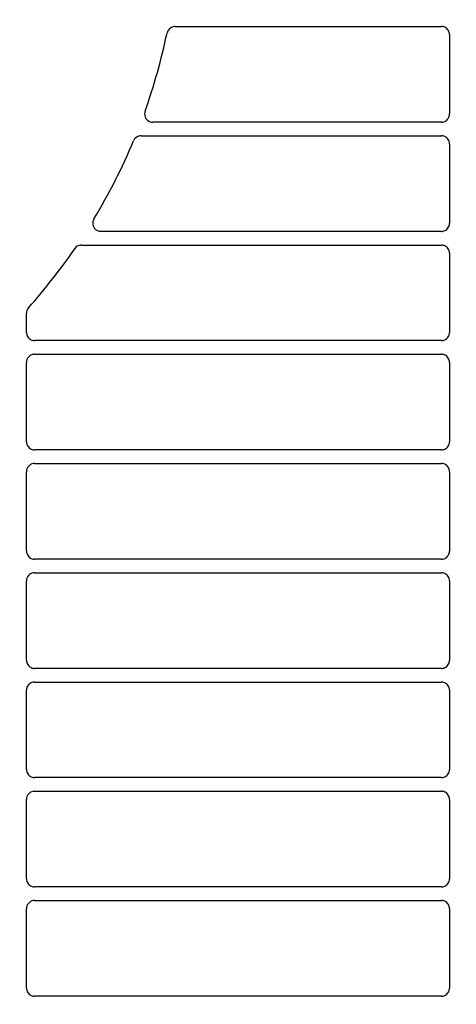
# Model space of a CAD drawing. Header units: millimetres. Extents: x -165365 to -33565, y 7406 to 103342.
# Tile 210 of 256: x -81397 to -81317, y 25180 to 25360. Entities that reach past the tile are written whole.
import ezdxf

# ---------------------------------------------------------------- set-up
doc = ezdxf.new("R2010")
doc.units = ezdxf.units.MM
doc.header["$MEASUREMENT"] = 0
doc.linetypes.add('ACAD_ISO03W100', pattern=[150, 60, -90])
doc.layers.add('DETAIL', color=5, linetype='Continuous')
doc.layers.add('ELEK CIENKIE', color=80, linetype='Continuous')

# ---------------------------------------------------------------- blocks, each defined once
blk = doc.blocks.new('A$C67C8A0BA')
at = {"layer": 'DETAIL', "color": 3, "linetype": 'Continuous'}
for p, q in [((429.27, 349.45), (478.06, 349.45)), ((479.56, 347.96), (479.56, 333.44)), ((478.07, 331.95), (425.17, 331.95)), ((423.05, 329.45), (478.06, 329.45)), ((479.56, 327.96), (479.56, 313.44)), ((478.07, 311.95), (415.68, 311.95)), ((410.9, 308.77), (410.91, 308.8)), ((412.15, 309.45), (478.06, 309.45)), ((479.56, 307.96), (479.56, 293.44)), ((402.04, 293.45), (402.04, 296.96)), ((478.07, 291.95), (403.53, 291.95)), ((403.53, 289.45), (478.06, 289.45)), ((402.04, 273.45), (402.04, 287.95)), ((479.56, 287.96), (479.56, 273.44)), ((478.07, 271.95), (403.53, 271.95)), ((403.53, 269.45), (478.06, 269.45)), ((402.04, 253.45), (402.04, 267.95)), ((479.56, 267.96), (479.56, 253.44)), ((478.07, 251.95), (403.53, 251.95)), ((403.53, 249.45), (478.06, 249.45)), ((402.04, 233.45), (402.04, 247.96)), ((479.56, 247.96), (479.56, 233.44)), ((478.07, 231.95), (403.53, 231.95)), ((403.53, 229.45), (478.06, 229.45)), ((402.04, 213.45), (402.04, 227.96)), ((479.56, 227.96), (479.56, 213.44)), ((478.07, 211.95), (403.53, 211.95)), ((403.53, 209.45), (478.06, 209.45)), ((402.04, 193.45), (402.04, 207.96)), ((479.56, 207.96), (479.56, 193.44)), ((478.07, 191.95), (403.53, 191.95)), ((403.53, 189.45), (478.06, 189.45)), ((402.04, 173.45), (402.04, 187.96)), ((479.56, 187.96), (479.56, 173.44)), ((478.07, 171.95), (403.53, 171.95))]:
    blk.add_line(p, q, dxfattribs=at)
for points in [[(479.56, 347.96), (479.54, 348.17), (479.5, 348.38), (479.43, 348.57), (479.33, 348.76), (479.2, 348.93), (479.05, 349.08), (478.89, 349.21), (478.7, 349.31), (478.5, 349.39), (478.3, 349.43)], [(423.77, 333.96), (423.7, 333.7), (423.68, 333.44), (423.7, 333.18), (423.77, 332.93), (423.88, 332.69), (424.03, 332.48), (424.22, 332.29), (424.44, 332.14), (424.68, 332.03), (424.93, 331.97)], [(478.3, 331.97), (478.51, 332.02), (478.7, 332.09), (478.89, 332.19), (479.05, 332.32), (479.2, 332.47), (479.33, 332.64), (479.43, 332.83), (479.5, 333.03), (479.54, 333.23), (479.56, 333.44)], [(479.56, 327.96), (479.54, 328.17), (479.5, 328.38), (479.43, 328.58), (479.33, 328.76), (479.2, 328.93), (479.05, 329.08), (478.89, 329.21), (478.7, 329.31), (478.5, 329.39), (478.3, 329.43)], [(414.3, 314.01), (414.22, 313.75), (414.19, 313.49), (414.21, 313.22), (414.27, 312.96), (414.38, 312.72), (414.53, 312.49), (414.72, 312.3), (414.94, 312.15), (415.18, 312.04), (415.44, 311.97)], [(478.3, 311.97), (478.51, 312.02), (478.7, 312.09), (478.89, 312.2), (479.06, 312.32), (479.2, 312.47), (479.33, 312.64), (479.43, 312.83), (479.5, 313.03), (479.54, 313.23), (479.56, 313.44)], [(479.56, 307.96), (479.54, 308.17), (479.5, 308.38), (479.43, 308.58), (479.33, 308.76), (479.2, 308.93), (479.05, 309.08), (478.89, 309.21), (478.7, 309.31), (478.5, 309.39), (478.3, 309.43)], [(402.04, 293.45), (402.05, 293.24), (402.09, 293.03), (402.17, 292.83), (402.27, 292.65), (402.39, 292.48), (402.54, 292.33), (402.71, 292.2), (402.89, 292.09), (403.09, 292.02), (403.29, 291.97)], [(478.3, 291.97), (478.51, 292.02), (478.7, 292.09), (478.89, 292.2), (479.06, 292.32), (479.2, 292.47), (479.33, 292.64), (479.43, 292.83), (479.5, 293.03), (479.54, 293.23), (479.56, 293.44)], [(479.56, 287.96), (479.54, 288.17), (479.5, 288.38), (479.43, 288.58), (479.33, 288.76), (479.2, 288.93), (479.05, 289.08), (478.89, 289.21), (478.7, 289.31), (478.5, 289.39), (478.3, 289.43)], [(402.04, 273.45), (402.05, 273.24), (402.09, 273.03), (402.17, 272.83), (402.27, 272.65), (402.39, 272.48), (402.54, 272.33), (402.71, 272.2), (402.89, 272.09), (403.09, 272.02), (403.29, 271.97)], [(478.3, 271.97), (478.51, 272.02), (478.7, 272.09), (478.89, 272.2), (479.06, 272.32), (479.2, 272.47), (479.33, 272.64), (479.43, 272.83), (479.5, 273.03), (479.54, 273.23), (479.56, 273.44)], [(479.56, 267.96), (479.54, 268.17), (479.5, 268.38), (479.43, 268.58), (479.33, 268.76), (479.2, 268.93), (479.05, 269.08), (478.88, 269.21), (478.7, 269.31), (478.5, 269.39), (478.3, 269.43)], [(402.04, 253.45), (402.05, 253.24), (402.09, 253.03), (402.17, 252.83), (402.27, 252.65), (402.39, 252.48), (402.54, 252.33), (402.71, 252.2), (402.89, 252.09), (403.09, 252.02), (403.29, 251.97)], [(478.3, 251.97), (478.51, 252.02), (478.7, 252.09), (478.89, 252.2), (479.06, 252.32), (479.2, 252.47), (479.33, 252.64), (479.43, 252.83), (479.5, 253.03), (479.54, 253.23), (479.56, 253.44)], [(479.56, 247.96), (479.54, 248.17), (479.5, 248.38), (479.43, 248.58), (479.33, 248.76), (479.2, 248.93), (479.05, 249.08), (478.88, 249.21), (478.7, 249.31), (478.5, 249.39), (478.3, 249.43)], [(402.04, 233.45), (402.05, 233.24), (402.09, 233.03), (402.17, 232.83), (402.27, 232.65), (402.39, 232.48), (402.54, 232.33), (402.71, 232.2), (402.89, 232.09), (403.09, 232.02), (403.29, 231.97)], [(478.3, 231.97), (478.51, 232.02), (478.7, 232.09), (478.89, 232.2), (479.06, 232.32), (479.2, 232.47), (479.33, 232.64), (479.43, 232.83), (479.5, 233.03), (479.54, 233.23), (479.56, 233.44)], [(479.56, 227.96), (479.54, 228.17), (479.5, 228.38), (479.43, 228.58), (479.33, 228.76), (479.2, 228.93), (479.05, 229.08), (478.88, 229.21), (478.7, 229.31), (478.5, 229.39), (478.3, 229.43)], [(402.04, 213.45), (402.05, 213.24), (402.09, 213.03), (402.17, 212.83), (402.27, 212.65), (402.39, 212.48), (402.54, 212.33), (402.71, 212.2), (402.89, 212.09), (403.09, 212.02), (403.29, 211.97)], [(478.3, 211.97), (478.51, 212.02), (478.7, 212.09), (478.89, 212.2), (479.06, 212.32), (479.2, 212.47), (479.33, 212.64), (479.43, 212.83), (479.5, 213.03), (479.54, 213.23), (479.56, 213.44)], [(479.56, 207.96), (479.54, 208.17), (479.5, 208.38), (479.43, 208.58), (479.33, 208.76), (479.2, 208.93), (479.05, 209.08), (478.88, 209.21), (478.7, 209.31), (478.5, 209.39), (478.3, 209.43)], [(402.04, 193.45), (402.05, 193.24), (402.09, 193.03), (402.17, 192.83), (402.27, 192.65), (402.39, 192.48), (402.54, 192.33), (402.71, 192.2), (402.89, 192.09), (403.09, 192.02), (403.29, 191.97)], [(478.3, 191.97), (478.51, 192.02), (478.7, 192.09), (478.89, 192.2), (479.06, 192.32), (479.2, 192.47), (479.33, 192.64), (479.43, 192.83), (479.5, 193.03), (479.54, 193.23), (479.56, 193.44)], [(479.56, 187.96), (479.54, 188.17), (479.5, 188.38), (479.43, 188.58), (479.33, 188.76), (479.2, 188.93), (479.05, 189.08), (478.88, 189.21), (478.7, 189.31), (478.5, 189.39), (478.3, 189.43)], [(402.04, 173.45), (402.05, 173.24), (402.09, 173.03), (402.17, 172.83), (402.27, 172.65), (402.39, 172.48), (402.54, 172.33), (402.71, 172.2), (402.89, 172.09), (403.09, 172.02), (403.29, 171.97)], [(478.3, 171.97), (478.51, 172.02), (478.7, 172.09), (478.89, 172.2), (479.06, 172.32), (479.2, 172.47), (479.33, 172.64), (479.43, 172.83), (479.5, 173.03), (479.54, 173.23), (479.56, 173.44)]]:
    blk.add_lwpolyline(points, dxfattribs=at)
for centre, radius, start, end in [((320.72, 370.74), 109.41, 340.3572, 348.1436), ((429.27, 347.95), 1.5, 98.7329, 168.2131), ((429.27, 347.95), 1.5, 90.0072, 98.6655), ((478.06, 347.94), 1.51, 81.0682, 89.9978), ((425.17, 333.44), 1.49, 260.8864, 261.8067), ((425.17, 333.45), 1.5, 261.8112, 269.9941), ((478.07, 333.46), 1.51, 270.0019, 278.9345), ((320.72, 370.74), 109.41, 328.9035, 337.3076), ((423.05, 327.95), 1.5, 98.4542, 157.3523), ((423.05, 327.95), 1.5, 90.0069, 98.4045), ((478.06, 327.94), 1.51, 81.0685, 89.9978), ((415.71, 313.44), 1.52, 156.3031, 158.1324), ((415.72, 313.44), 1.53, 148.9092, 156.3016), ((415.68, 313.46), 1.5, 260.7359, 269.9945), ((478.07, 313.46), 1.51, 270.0019, 278.9348), ((320.72, 370.74), 109.41, 318.3027, 325.5049), ((412.15, 307.95), 1.5, 99.2799, 145.548), ((412.15, 307.95), 1.5, 90.0096, 99.242), ((478.06, 307.94), 1.51, 81.0689, 89.9977), ((403.54, 296.96), 1.5, 138.2836, 179.9781), ((403.53, 293.45), 1.5, 261.0394, 269.9981), ((478.07, 293.46), 1.51, 270.0019, 278.935), ((403.53, 287.96), 1.5, 98.9627, 180.0673), ((403.53, 287.95), 1.5, 90.0024, 98.9575), ((478.06, 287.94), 1.51, 81.0693, 89.9977), ((403.53, 273.45), 1.5, 261.0393, 269.9981), ((478.07, 273.46), 1.51, 270.0019, 278.9352), ((403.53, 267.96), 1.5, 98.9583, 180.061), ((403.53, 267.95), 1.5, 90.0024, 98.9572), ((478.06, 267.94), 1.51, 81.0697, 89.9977), ((403.53, 253.45), 1.5, 261.0392, 269.9981), ((478.07, 253.46), 1.51, 270.0018, 278.9354), ((403.53, 247.96), 1.5, 98.9539, 180.0547), ((403.53, 247.95), 1.5, 90.0024, 98.9568), ((478.06, 247.94), 1.51, 81.0701, 89.9976), ((403.53, 233.45), 1.5, 261.0391, 269.9981), ((478.07, 233.46), 1.51, 270.0018, 278.9356), ((403.53, 227.96), 1.5, 98.9494, 180.0484), ((403.53, 227.95), 1.5, 90.0025, 98.9564), ((478.06, 227.94), 1.51, 81.0705, 89.9976), ((403.53, 213.45), 1.5, 261.0391, 269.9982), ((478.07, 213.46), 1.51, 270.0018, 278.9357), ((403.53, 207.96), 1.5, 98.945, 180.0421), ((403.53, 207.95), 1.5, 90.0025, 98.9561), ((478.06, 207.94), 1.51, 81.071, 89.9976), ((403.53, 193.45), 1.5, 261.0391, 269.9982), ((478.07, 193.46), 1.51, 270.0018, 278.9358), ((403.53, 187.96), 1.5, 98.9405, 180.0357), ((403.53, 187.95), 1.5, 90.0025, 98.9557), ((478.06, 187.94), 1.51, 81.0715, 89.9976), ((403.53, 173.45), 1.49, 261.039, 269.9982), ((478.07, 173.46), 1.51, 270.0017, 278.936)]:
    blk.add_arc(centre, radius, start, end, dxfattribs=at)

msp = doc.modelspace()

# ---------------------------------------------------------------- linework, layer by layer
at = {"layer": 'ELEK CIENKIE', "color": 80, "linetype": 'ACAD_ISO03W100', "ltscale": 3}
msp.add_circle((-80405, 26479.5), 4350, dxfattribs=at)

# ---------------------------------------------------------------- block references
msp.add_blockref('A$C67C8A0BA', (-81798.16697, 25009.39228))

doc.saveas('drawing.dxf')
